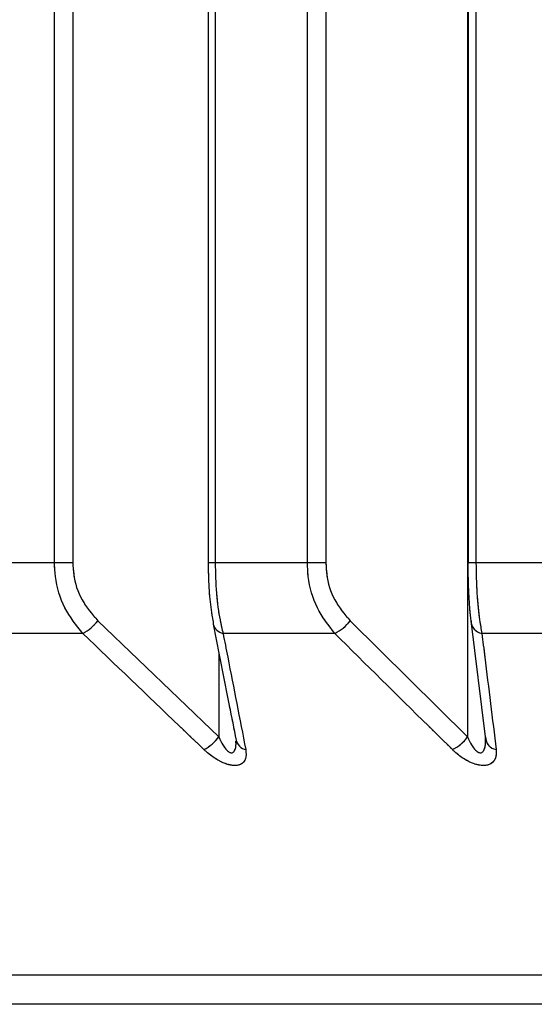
# Model space of a CAD drawing. Header units: inches. Extents: x 0.1 to 16.9, y 0.1 to 10.9.
# Tile 93 of 235: x 6.538561 to 6.539507, y 2.442658 to 2.444466. Entities that reach past the tile are written whole.
import ezdxf

# ---------------------------------------------------------------- set-up
doc = ezdxf.new("R2010")
doc.units = ezdxf.units.IN
doc.header["$MEASUREMENT"] = 0
doc.linetypes.add('PHANTOM', pattern=[0.49999999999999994, 0.25, -0.05, 0.05, -0.05, 0.05, -0.05])

msp = doc.modelspace()

# ---------------------------------------------------------------- linework, layer by layer
at = {"color": 7, "linetype": 'Continuous', "lineweight": 25}
for p, q in [((6.538624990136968, 2.443469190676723), (6.538624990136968, 2.447858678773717)), ((6.538658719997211, 2.447858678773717), (6.538658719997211, 2.443469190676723)), ((6.538907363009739, 2.447858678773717), (6.538907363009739, 2.443469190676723)), ((6.538920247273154, 2.447858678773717), (6.538920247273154, 2.443469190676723)), ((6.539089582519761, 2.443469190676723), (6.539089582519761, 2.447858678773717)), ((6.539123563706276, 2.447858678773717), (6.539123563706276, 2.443469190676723)), ((6.539384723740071, 2.447858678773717), (6.539384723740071, 2.443469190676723)), ((6.539399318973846, 2.447858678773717), (6.539399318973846, 2.443469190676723)), ((6.539383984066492, 2.447602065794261), (6.539383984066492, 2.443149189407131)), ((6.538624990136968, 2.443469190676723), (6.538464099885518, 2.443469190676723)), ((6.538658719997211, 2.443469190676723), (6.538624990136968, 2.443469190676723)), ((6.538920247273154, 2.443469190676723), (6.538907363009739, 2.443469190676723)), ((6.539089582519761, 2.443469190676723), (6.538920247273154, 2.443469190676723)), ((6.539123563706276, 2.443469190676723), (6.539089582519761, 2.443469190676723)), ((6.539399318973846, 2.443469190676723), (6.539384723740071, 2.443469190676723)), ((6.539576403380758, 2.443469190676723), (6.539399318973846, 2.443469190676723)), ((6.538704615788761, 2.443362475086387), (6.538926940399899, 2.443149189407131)), ((6.539168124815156, 2.443362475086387), (6.539383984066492, 2.443149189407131)), ((6.539417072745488, 2.443149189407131), (6.539390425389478, 2.443362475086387)), ((6.538677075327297, 2.443339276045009), (6.538482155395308, 2.443339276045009)), ((6.539139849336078, 2.443339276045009), (6.538934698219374, 2.443339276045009)), ((6.539624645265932, 2.443339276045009), (6.539410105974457, 2.443339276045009)), ((6.538926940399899, 2.443303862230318), (6.538926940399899, 2.443149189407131)), ((6.539416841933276, 2.443144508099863), (6.539417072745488, 2.443149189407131)), ((6.553004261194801, 2.44271199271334), (6.535993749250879, 2.44271199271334)), ((6.552874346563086, 2.442658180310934), (6.536123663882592, 2.442658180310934))]:
    msp.add_line(p, q, dxfattribs=at)
at = {"color": 7, "linetype": 'PHANTOM', "lineweight": 18}
for p, q in [((6.538624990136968, 2.443469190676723), (6.538624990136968, 2.447858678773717)), ((6.538624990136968, 2.443469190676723), (6.538624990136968, 2.447858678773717)), ((6.538624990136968, 2.443469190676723), (6.538624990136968, 2.447858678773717)), ((6.538658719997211, 2.447858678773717), (6.538658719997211, 2.443469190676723)), ((6.538658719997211, 2.447858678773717), (6.538658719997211, 2.443469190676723)), ((6.538658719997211, 2.447858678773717), (6.538658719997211, 2.443469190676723)), ((6.538907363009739, 2.447858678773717), (6.538907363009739, 2.443469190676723)), ((6.538907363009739, 2.447858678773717), (6.538907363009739, 2.443469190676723)), ((6.538907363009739, 2.447858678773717), (6.538907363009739, 2.443469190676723)), ((6.538920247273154, 2.447858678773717), (6.538920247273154, 2.443469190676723)), ((6.538920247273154, 2.447858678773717), (6.538920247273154, 2.443469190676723)), ((6.538920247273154, 2.447858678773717), (6.538920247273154, 2.443469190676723)), ((6.539089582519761, 2.443469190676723), (6.539089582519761, 2.447858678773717)), ((6.539089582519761, 2.443469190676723), (6.539089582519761, 2.447858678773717)), ((6.539089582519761, 2.443469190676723), (6.539089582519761, 2.447858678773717)), ((6.539123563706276, 2.447858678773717), (6.539123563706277, 2.443469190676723)), ((6.539123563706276, 2.447858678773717), (6.539123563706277, 2.443469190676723)), ((6.539123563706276, 2.447858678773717), (6.539123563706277, 2.443469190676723)), ((6.539384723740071, 2.447858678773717), (6.539384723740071, 2.443469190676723)), ((6.539384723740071, 2.447858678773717), (6.539384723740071, 2.443469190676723)), ((6.539384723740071, 2.447858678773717), (6.539384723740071, 2.443469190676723)), ((6.539399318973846, 2.447858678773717), (6.539399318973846, 2.443469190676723)), ((6.539399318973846, 2.447858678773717), (6.539399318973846, 2.443469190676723)), ((6.539399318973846, 2.447858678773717), (6.539399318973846, 2.443469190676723)), ((6.539383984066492, 2.447602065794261), (6.539383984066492, 2.443149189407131)), ((6.539383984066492, 2.447602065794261), (6.539383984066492, 2.443149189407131)), ((6.539383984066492, 2.447602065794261), (6.539383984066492, 2.443149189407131)), ((6.538624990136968, 2.443469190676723), (6.538464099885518, 2.443469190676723)), ((6.538624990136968, 2.443469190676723), (6.538464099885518, 2.443469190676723)), ((6.538624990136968, 2.443469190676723), (6.538464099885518, 2.443469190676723)), ((6.538658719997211, 2.443469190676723), (6.538624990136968, 2.443469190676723)), ((6.538658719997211, 2.443469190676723), (6.538624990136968, 2.443469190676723)), ((6.538658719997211, 2.443469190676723), (6.538624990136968, 2.443469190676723)), ((6.538920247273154, 2.443469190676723), (6.538907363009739, 2.443469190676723)), ((6.538920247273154, 2.443469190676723), (6.538907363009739, 2.443469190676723)), ((6.538920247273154, 2.443469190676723), (6.538907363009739, 2.443469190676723)), ((6.539089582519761, 2.443469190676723), (6.538920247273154, 2.443469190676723)), ((6.539089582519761, 2.443469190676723), (6.538920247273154, 2.443469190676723)), ((6.539089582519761, 2.443469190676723), (6.538920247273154, 2.443469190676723)), ((6.539123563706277, 2.443469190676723), (6.539089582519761, 2.443469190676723)), ((6.539123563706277, 2.443469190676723), (6.539089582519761, 2.443469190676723)), ((6.539123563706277, 2.443469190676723), (6.539089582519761, 2.443469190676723)), ((6.539399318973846, 2.443469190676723), (6.539384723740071, 2.443469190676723)), ((6.539399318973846, 2.443469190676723), (6.539384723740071, 2.443469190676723)), ((6.539399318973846, 2.443469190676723), (6.539384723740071, 2.443469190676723)), ((6.539576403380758, 2.443469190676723), (6.539399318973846, 2.443469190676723)), ((6.539576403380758, 2.443469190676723), (6.539399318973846, 2.443469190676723)), ((6.539576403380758, 2.443469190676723), (6.539399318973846, 2.443469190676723)), ((6.538704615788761, 2.443362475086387), (6.538926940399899, 2.443149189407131)), ((6.538704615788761, 2.443362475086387), (6.538926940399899, 2.443149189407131)), ((6.538704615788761, 2.443362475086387), (6.538926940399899, 2.443149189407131)), ((6.539168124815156, 2.443362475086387), (6.539383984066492, 2.443149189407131)), ((6.539168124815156, 2.443362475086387), (6.539383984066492, 2.443149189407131)), ((6.539168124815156, 2.443362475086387), (6.539383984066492, 2.443149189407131)), ((6.539417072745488, 2.443149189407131), (6.539390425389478, 2.443362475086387)), ((6.539417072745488, 2.443149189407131), (6.539390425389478, 2.443362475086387)), ((6.539417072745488, 2.443149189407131), (6.539390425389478, 2.443362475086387)), ((6.538677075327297, 2.443339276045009), (6.538482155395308, 2.443339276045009)), ((6.538677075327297, 2.443339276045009), (6.538482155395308, 2.443339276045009)), ((6.538677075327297, 2.443339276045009), (6.538482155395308, 2.443339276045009)), ((6.539139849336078, 2.443339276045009), (6.538934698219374, 2.443339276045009)), ((6.539139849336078, 2.443339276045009), (6.538934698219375, 2.443339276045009)), ((6.539139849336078, 2.443339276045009), (6.538934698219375, 2.443339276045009)), ((6.539624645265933, 2.443339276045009), (6.539410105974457, 2.443339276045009)), ((6.539624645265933, 2.443339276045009), (6.539410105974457, 2.443339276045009)), ((6.539624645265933, 2.443339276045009), (6.539410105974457, 2.443339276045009)), ((6.538926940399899, 2.443303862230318), (6.538926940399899, 2.443149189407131)), ((6.538926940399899, 2.443303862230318), (6.538926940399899, 2.443149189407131)), ((6.538926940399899, 2.443303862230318), (6.538926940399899, 2.443149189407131)), ((6.539416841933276, 2.443144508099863), (6.539417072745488, 2.443149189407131)), ((6.539416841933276, 2.443144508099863), (6.539417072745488, 2.443149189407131)), ((6.539416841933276, 2.443144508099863), (6.539417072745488, 2.443149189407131)), ((6.553004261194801, 2.44271199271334), (6.53599374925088, 2.44271199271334)), ((6.553004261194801, 2.44271199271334), (6.53599374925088, 2.44271199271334)), ((6.553004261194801, 2.44271199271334), (6.53599374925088, 2.44271199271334)), ((6.552874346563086, 2.442658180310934), (6.536123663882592, 2.442658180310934)), ((6.552874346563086, 2.442658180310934), (6.536123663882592, 2.442658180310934)), ((6.552874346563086, 2.442658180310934), (6.536123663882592, 2.442658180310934))]:
    msp.add_line(p, q, dxfattribs=at)
at = {"color": 7, "linetype": 'Continuous', "lineweight": 25, "flags": 128}
msp.add_lwpolyline([(6.538916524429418, 2.443362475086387), (6.538916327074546, 2.443358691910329), (6.538916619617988, 2.443356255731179)], dxfattribs=at)
at = {"color": 7, "linetype": 'PHANTOM', "lineweight": 18, "flags": 128}
msp.add_lwpolyline([(6.538916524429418, 2.443362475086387), (6.538916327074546, 2.443358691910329), (6.538916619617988, 2.443356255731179)], dxfattribs=at)
msp.add_lwpolyline([(6.538916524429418, 2.443362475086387), (6.538916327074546, 2.443358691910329), (6.538916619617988, 2.443356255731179)], dxfattribs=at)
msp.add_lwpolyline([(6.538916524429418, 2.443362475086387), (6.538916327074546, 2.443358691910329), (6.538916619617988, 2.443356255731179)], dxfattribs=at)
at = {"color": 7, "linetype": 'Continuous', "lineweight": 25}
for centre, radius, start, end in [((6.538637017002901, 2.44341477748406), 8.547009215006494e-05, 297.948799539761, 322.270234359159), ((6.539105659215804, 2.44340977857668), 7.835541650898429e-05, 295.8710116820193, 322.8643488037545), ((6.539413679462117, 2.443362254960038), 2.325511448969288e-05, 179.4576462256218, 261.1606448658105), ((6.538939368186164, 2.443362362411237), 2.355395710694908e-05, 195.0263620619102, 258.5643777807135), ((6.538859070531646, 2.443201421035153), 8.564147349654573e-05, 298.2642887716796, 322.4186615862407), ((6.539321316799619, 2.443196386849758), 7.845243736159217e-05, 296.1927571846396, 323.0150074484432), ((6.539440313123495, 2.443148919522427), 2.324194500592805e-05, 179.3346683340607, 260.589451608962), ((6.538981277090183, 2.443148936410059), 2.345310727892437e-05, 194.1321656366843, 258.0641330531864)]:
    msp.add_arc(centre, radius, start, end, dxfattribs=at)
at = {"color": 7, "linetype": 'PHANTOM', "lineweight": 18}
for centre, radius, start, end in [((6.538637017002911, 2.443414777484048), 8.547009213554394e-05, 297.9487995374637, 322.2702343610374), ((6.538637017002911, 2.443414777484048), 8.547009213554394e-05, 297.9487995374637, 322.2702343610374), ((6.538637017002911, 2.443414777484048), 8.547009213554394e-05, 297.9487995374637, 322.2702343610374), ((6.539105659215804, 2.44340977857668), 7.835541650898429e-05, 295.8710116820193, 322.8643488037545), ((6.539105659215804, 2.44340977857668), 7.835541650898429e-05, 295.8710116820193, 322.8643488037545), ((6.539105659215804, 2.44340977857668), 7.835541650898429e-05, 295.8710116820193, 322.8643488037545), ((6.539413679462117, 2.443362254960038), 2.325511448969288e-05, 179.4576462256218, 261.1606448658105), ((6.539413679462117, 2.443362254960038), 2.325511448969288e-05, 179.4576462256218, 261.1606448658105), ((6.539413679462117, 2.443362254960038), 2.325511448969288e-05, 179.4576462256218, 261.1606448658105), ((6.538939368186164, 2.443362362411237), 2.355395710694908e-05, 195.0263620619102, 258.5643777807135), ((6.538939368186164, 2.443362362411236), 2.355395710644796e-05, 195.0263620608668, 258.564377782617), ((6.538939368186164, 2.443362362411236), 2.355395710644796e-05, 195.0263620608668, 258.564377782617), ((6.538859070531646, 2.443201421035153), 8.564147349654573e-05, 298.2642887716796, 322.4186615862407), ((6.538859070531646, 2.443201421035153), 8.564147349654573e-05, 298.2642887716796, 322.4186615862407), ((6.538859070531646, 2.443201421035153), 8.564147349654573e-05, 298.2642887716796, 322.4186615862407), ((6.539321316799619, 2.443196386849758), 7.845243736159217e-05, 296.1927571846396, 323.0150074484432), ((6.539321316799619, 2.443196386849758), 7.845243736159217e-05, 296.1927571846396, 323.0150074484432), ((6.539321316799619, 2.443196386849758), 7.845243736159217e-05, 296.1927571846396, 323.0150074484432), ((6.539440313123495, 2.443148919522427), 2.324194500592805e-05, 179.3346683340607, 260.589451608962), ((6.539440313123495, 2.443148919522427), 2.324194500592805e-05, 179.3346683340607, 260.589451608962), ((6.539440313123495, 2.443148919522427), 2.324194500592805e-05, 179.3346683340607, 260.589451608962), ((6.538981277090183, 2.443148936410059), 2.345310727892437e-05, 194.1321656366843, 258.0641330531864), ((6.538981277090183, 2.443148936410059), 2.345310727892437e-05, 194.1321656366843, 258.0641330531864), ((6.538981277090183, 2.443148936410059), 2.345310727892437e-05, 194.1321656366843, 258.0641330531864)]:
    msp.add_arc(centre, radius, start, end, dxfattribs=at)
at = {"color": 7, "linetype": 'Continuous', "lineweight": 25}
for points, knots in [([(6.538677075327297, 2.443339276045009), (6.53866507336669, 2.443354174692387), (6.538640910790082, 2.443384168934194), (6.538626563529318, 2.443431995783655), (6.538625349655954, 2.443460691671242), (6.538624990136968, 2.443469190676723)], [0, 0, 0, 0, 0.4099050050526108, 0.8252285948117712, 0.9999999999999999, 0.9999999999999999, 0.9999999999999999, 0.9999999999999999]), ([(6.538658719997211, 2.443469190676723), (6.538659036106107, 2.443462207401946), (6.538660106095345, 2.443438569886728), (6.538672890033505, 2.443399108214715), (6.538694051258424, 2.443374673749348), (6.538704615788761, 2.443362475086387)], [0, 0, 0, 0, 0.1735354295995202, 0.5873958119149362, 1, 1, 1, 1]), ([(6.538916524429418, 2.443362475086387), (6.538915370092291, 2.443369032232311), (6.538912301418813, 2.443386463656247), (6.538908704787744, 2.443422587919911), (6.53890814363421, 2.443453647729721), (6.538907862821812, 2.443469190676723)], [0, 0, 0, 0, 0.2315050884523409, 0.6154298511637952, 0.9999999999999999, 0.9999999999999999, 0.9999999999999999, 0.9999999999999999]), ([(6.538920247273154, 2.443469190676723), (6.538920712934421, 2.4434502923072), (6.538921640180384, 2.44341266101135), (6.538927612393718, 2.4433686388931), (6.538932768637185, 2.443347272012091), (6.538934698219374, 2.443339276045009)], [0, 0, 0, 0, 0.3869935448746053, 0.7705992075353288, 1, 1, 1, 1]), ([(6.539139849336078, 2.443339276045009), (6.539128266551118, 2.443354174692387), (6.539104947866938, 2.443384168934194), (6.539091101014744, 2.443431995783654), (6.539089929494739, 2.443460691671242), (6.539089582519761, 2.443469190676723)], [0, 0, 0, 0, 0.4099050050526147, 0.8252285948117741, 1, 1, 1, 1]), ([(6.539123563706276, 2.443469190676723), (6.539123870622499, 2.443462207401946), (6.539124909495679, 2.443438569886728), (6.53913732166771, 2.443399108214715), (6.539157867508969, 2.443374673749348), (6.539168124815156, 2.443362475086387)], [0, 0, 0, 0, 0.1735354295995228, 0.5873958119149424, 1, 1, 1, 1]), ([(6.539390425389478, 2.443362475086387), (6.539389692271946, 2.443369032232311), (6.539387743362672, 2.443386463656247), (6.539385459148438, 2.443422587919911), (6.539385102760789, 2.443453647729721), (6.539384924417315, 2.443469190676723)], [0, 0, 0, 0, 0.2315050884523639, 0.6154298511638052, 1, 1, 1, 1]), ([(6.539399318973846, 2.443469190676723), (6.539399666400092, 2.443450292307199), (6.539400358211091, 2.44341266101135), (6.539404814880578, 2.4433686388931), (6.539408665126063, 2.443347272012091), (6.539410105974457, 2.443339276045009)], [0, 0, 0, 0, 0.3869935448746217, 0.770599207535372, 1, 1, 1, 1]), ([(6.538916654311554, 2.44335626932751), (6.538926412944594, 2.44330627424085), (6.538940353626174, 2.443234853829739), (6.538954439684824, 2.443164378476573), (6.538958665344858, 2.443143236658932)], [0, 0, 0, 0, 0.7000111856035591, 1, 1, 1, 1]), ([(6.538899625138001, 2.443125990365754), (6.538884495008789, 2.443140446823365), (6.538810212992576, 2.443211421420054), (6.538736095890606, 2.443282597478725), (6.538677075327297, 2.443339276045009)], [0, 0, 0, 0, 0.2036849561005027, 1, 1, 1, 1]), ([(6.538934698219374, 2.443339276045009), (6.538937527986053, 2.443324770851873), (6.538951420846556, 2.443253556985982), (6.538965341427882, 2.443182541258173), (6.538976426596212, 2.443125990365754)], [0, 0, 0, 0, 0.2036849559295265, 1, 1, 1, 1]), ([(6.539355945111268, 2.443125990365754), (6.53934125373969, 2.443140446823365), (6.539269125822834, 2.443211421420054), (6.539197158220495, 2.443282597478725), (6.539139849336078, 2.443339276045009)], [0, 0, 0, 0, 0.2036849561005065, 1, 1, 1, 1]), ([(6.539410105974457, 2.443339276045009), (6.53941189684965, 2.443324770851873), (6.53942068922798, 2.443253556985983), (6.53942949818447, 2.443182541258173), (6.539436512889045, 2.443125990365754)], [0, 0, 0, 0, 0.2036849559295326, 1, 1, 1, 1]), ([(6.538926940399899, 2.443149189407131), (6.538927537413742, 2.443147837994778), (6.538930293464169, 2.44314159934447), (6.538935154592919, 2.443132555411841), (6.538941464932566, 2.443124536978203), (6.538945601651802, 2.443121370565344), (6.53894812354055, 2.443120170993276), (6.538950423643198, 2.443119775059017), (6.538952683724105, 2.443120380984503), (6.538954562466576, 2.443121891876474), (6.538956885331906, 2.443125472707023), (6.538958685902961, 2.443132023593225), (6.538958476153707, 2.443138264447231), (6.538958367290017, 2.443141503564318)], [0, 0, 0, 0, 0.06345807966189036, 0.2929474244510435, 0.4344339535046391, 0.4896393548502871, 0.5219119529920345, 0.5658041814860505, 0.6077111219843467, 0.6534419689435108, 0.7050675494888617, 0.8469246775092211, 1, 1, 1, 1]), ([(6.539383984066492, 2.443149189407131), (6.539384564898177, 2.443147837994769), (6.539387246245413, 2.443141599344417), (6.539392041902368, 2.443132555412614), (6.53939839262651, 2.443124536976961), (6.539402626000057, 2.443121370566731), (6.539405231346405, 2.443120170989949), (6.539407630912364, 2.443119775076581), (6.539410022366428, 2.443120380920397), (6.539412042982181, 2.443121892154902), (6.539414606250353, 2.443125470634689), (6.53941692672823, 2.443132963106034), (6.539416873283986, 2.443140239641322), (6.539416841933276, 2.443144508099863)], [0, 0, 0, 0, 0.06053890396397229, 0.2794713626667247, 0.4144492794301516, 0.4671151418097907, 0.4979031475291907, 0.5397762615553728, 0.5797554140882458, 0.6233825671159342, 0.6726332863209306, 0.8079647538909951, 1, 1, 1, 1]), ([(6.538958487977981, 2.44314301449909), (6.538958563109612, 2.443142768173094), (6.538958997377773, 2.443141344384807), (6.538958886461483, 2.44314142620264), (6.53895879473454, 2.443141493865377)], [0, 0, 0, 0, 0.1730074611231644, 0.9999999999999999, 0.9999999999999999, 0.9999999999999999, 0.9999999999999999]), ([(6.538976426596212, 2.443125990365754), (6.53897695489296, 2.443119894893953), (6.538977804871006, 2.443110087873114), (6.538971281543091, 2.443100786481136), (6.538962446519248, 2.443096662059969), (6.538951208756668, 2.44309653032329), (6.538937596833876, 2.443100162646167), (6.538921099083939, 2.443108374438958), (6.538908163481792, 2.443118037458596), (6.5389010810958, 2.443124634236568), (6.538899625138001, 2.443125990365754)], [0, 0, 0, 0, 0.2086143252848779, 0.3356401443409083, 0.4424206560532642, 0.5496604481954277, 0.6478447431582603, 0.7774633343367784, 0.9542521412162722, 1, 1, 1, 1]), ([(6.539436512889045, 2.443125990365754), (6.539436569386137, 2.443119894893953), (6.539436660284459, 2.443110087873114), (6.539429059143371, 2.443100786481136), (6.539419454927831, 2.443096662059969), (6.539407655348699, 2.443096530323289), (6.539393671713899, 2.443100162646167), (6.539377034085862, 2.443108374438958), (6.539364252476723, 2.443118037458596), (6.539357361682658, 2.443124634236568), (6.539355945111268, 2.443125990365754)], [0, 0, 0, 0, 0.2086143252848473, 0.335640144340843, 0.4424206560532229, 0.5496604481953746, 0.6478447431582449, 0.7774633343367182, 0.9542521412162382, 1, 1, 1, 1])]:
    msp.add_open_spline(points, degree=3, knots=knots, dxfattribs=at)
at = {"color": 7, "linetype": 'PHANTOM', "lineweight": 18}
for points, knots in [([(6.538677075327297, 2.443339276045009), (6.53866507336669, 2.443354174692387), (6.538640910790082, 2.443384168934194), (6.538626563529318, 2.443431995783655), (6.538625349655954, 2.443460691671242), (6.538624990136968, 2.443469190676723)], [0, 0, 0, 0, 0.4099050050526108, 0.8252285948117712, 0.9999999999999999, 0.9999999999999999, 0.9999999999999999, 0.9999999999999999]), ([(6.538677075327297, 2.443339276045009), (6.53866507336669, 2.443354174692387), (6.538640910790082, 2.443384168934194), (6.538626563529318, 2.443431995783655), (6.538625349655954, 2.443460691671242), (6.538624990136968, 2.443469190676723)], [0, 0, 0, 0, 0.4099050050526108, 0.8252285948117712, 0.9999999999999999, 0.9999999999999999, 0.9999999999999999, 0.9999999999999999]), ([(6.538677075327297, 2.443339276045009), (6.53866507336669, 2.443354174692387), (6.538640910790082, 2.443384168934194), (6.538626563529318, 2.443431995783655), (6.538625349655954, 2.443460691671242), (6.538624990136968, 2.443469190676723)], [0, 0, 0, 0, 0.4099050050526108, 0.8252285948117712, 0.9999999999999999, 0.9999999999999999, 0.9999999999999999, 0.9999999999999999]), ([(6.538658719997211, 2.443469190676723), (6.538659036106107, 2.443462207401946), (6.538660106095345, 2.443438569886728), (6.538672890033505, 2.443399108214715), (6.538694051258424, 2.443374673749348), (6.538704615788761, 2.443362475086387)], [0, 0, 0, 0, 0.1735354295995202, 0.5873958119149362, 1, 1, 1, 1]), ([(6.538658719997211, 2.443469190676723), (6.538659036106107, 2.443462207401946), (6.538660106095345, 2.443438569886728), (6.538672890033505, 2.443399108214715), (6.538694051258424, 2.443374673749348), (6.538704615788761, 2.443362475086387)], [0, 0, 0, 0, 0.1735354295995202, 0.5873958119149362, 1, 1, 1, 1]), ([(6.538658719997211, 2.443469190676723), (6.538659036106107, 2.443462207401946), (6.538660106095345, 2.443438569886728), (6.538672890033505, 2.443399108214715), (6.538694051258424, 2.443374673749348), (6.538704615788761, 2.443362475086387)], [0, 0, 0, 0, 0.1735354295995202, 0.5873958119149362, 1, 1, 1, 1]), ([(6.538916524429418, 2.443362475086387), (6.538915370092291, 2.443369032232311), (6.538912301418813, 2.443386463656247), (6.538908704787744, 2.443422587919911), (6.53890814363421, 2.443453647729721), (6.538907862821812, 2.443469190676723)], [0, 0, 0, 0, 0.2315050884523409, 0.6154298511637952, 0.9999999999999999, 0.9999999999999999, 0.9999999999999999, 0.9999999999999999]), ([(6.538916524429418, 2.443362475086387), (6.538915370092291, 2.443369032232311), (6.538912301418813, 2.443386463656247), (6.538908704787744, 2.443422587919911), (6.53890814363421, 2.443453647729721), (6.538907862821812, 2.443469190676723)], [0, 0, 0, 0, 0.2315050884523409, 0.6154298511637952, 0.9999999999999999, 0.9999999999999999, 0.9999999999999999, 0.9999999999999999]), ([(6.538916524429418, 2.443362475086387), (6.538915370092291, 2.443369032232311), (6.538912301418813, 2.443386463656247), (6.538908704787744, 2.443422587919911), (6.53890814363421, 2.443453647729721), (6.538907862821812, 2.443469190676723)], [0, 0, 0, 0, 0.2315050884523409, 0.6154298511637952, 0.9999999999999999, 0.9999999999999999, 0.9999999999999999, 0.9999999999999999]), ([(6.538920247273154, 2.443469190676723), (6.538920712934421, 2.4434502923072), (6.538921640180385, 2.44341266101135), (6.538927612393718, 2.4433686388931), (6.538932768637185, 2.443347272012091), (6.538934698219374, 2.443339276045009)], [0, 0, 0, 0, 0.3869935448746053, 0.7705992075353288, 1, 1, 1, 1]), ([(6.538920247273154, 2.443469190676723), (6.538920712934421, 2.4434502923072), (6.538921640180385, 2.44341266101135), (6.538927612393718, 2.4433686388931), (6.538932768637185, 2.443347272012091), (6.538934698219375, 2.443339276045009)], [0, 0, 0, 0, 0.3869935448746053, 0.7705992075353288, 1, 1, 1, 1]), ([(6.538920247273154, 2.443469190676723), (6.538920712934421, 2.4434502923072), (6.538921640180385, 2.44341266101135), (6.538927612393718, 2.4433686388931), (6.538932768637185, 2.443347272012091), (6.538934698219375, 2.443339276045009)], [0, 0, 0, 0, 0.3869935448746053, 0.7705992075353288, 1, 1, 1, 1]), ([(6.539139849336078, 2.443339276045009), (6.539128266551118, 2.443354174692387), (6.539104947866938, 2.443384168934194), (6.539091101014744, 2.443431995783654), (6.539089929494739, 2.443460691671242), (6.539089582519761, 2.443469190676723)], [0, 0, 0, 0, 0.4099050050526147, 0.8252285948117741, 1, 1, 1, 1]), ([(6.539139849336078, 2.443339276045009), (6.539128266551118, 2.443354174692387), (6.539104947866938, 2.443384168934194), (6.539091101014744, 2.443431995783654), (6.539089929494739, 2.443460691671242), (6.539089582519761, 2.443469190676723)], [0, 0, 0, 0, 0.4099050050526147, 0.8252285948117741, 1, 1, 1, 1]), ([(6.539139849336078, 2.443339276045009), (6.539128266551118, 2.443354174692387), (6.539104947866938, 2.443384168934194), (6.539091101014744, 2.443431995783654), (6.539089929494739, 2.443460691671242), (6.539089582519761, 2.443469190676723)], [0, 0, 0, 0, 0.4099050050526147, 0.8252285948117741, 1, 1, 1, 1]), ([(6.539123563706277, 2.443469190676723), (6.539123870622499, 2.443462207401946), (6.539124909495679, 2.443438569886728), (6.53913732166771, 2.443399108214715), (6.539157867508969, 2.443374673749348), (6.539168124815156, 2.443362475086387)], [0, 0, 0, 0, 0.1735354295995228, 0.5873958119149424, 1, 1, 1, 1]), ([(6.539123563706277, 2.443469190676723), (6.539123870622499, 2.443462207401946), (6.539124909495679, 2.443438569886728), (6.53913732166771, 2.443399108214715), (6.539157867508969, 2.443374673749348), (6.539168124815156, 2.443362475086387)], [0, 0, 0, 0, 0.1735354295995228, 0.5873958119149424, 1, 1, 1, 1]), ([(6.539123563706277, 2.443469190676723), (6.539123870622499, 2.443462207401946), (6.539124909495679, 2.443438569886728), (6.53913732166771, 2.443399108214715), (6.539157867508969, 2.443374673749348), (6.539168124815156, 2.443362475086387)], [0, 0, 0, 0, 0.1735354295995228, 0.5873958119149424, 1, 1, 1, 1]), ([(6.539390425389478, 2.443362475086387), (6.539389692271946, 2.443369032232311), (6.539387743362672, 2.443386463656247), (6.539385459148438, 2.443422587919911), (6.539385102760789, 2.443453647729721), (6.539384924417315, 2.443469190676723)], [0, 0, 0, 0, 0.2315050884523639, 0.6154298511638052, 1, 1, 1, 1]), ([(6.539390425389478, 2.443362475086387), (6.539389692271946, 2.443369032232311), (6.539387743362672, 2.443386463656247), (6.539385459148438, 2.443422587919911), (6.539385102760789, 2.443453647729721), (6.539384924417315, 2.443469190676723)], [0, 0, 0, 0, 0.2315050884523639, 0.6154298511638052, 1, 1, 1, 1]), ([(6.539390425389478, 2.443362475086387), (6.539389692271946, 2.443369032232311), (6.539387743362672, 2.443386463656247), (6.539385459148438, 2.443422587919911), (6.539385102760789, 2.443453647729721), (6.539384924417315, 2.443469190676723)], [0, 0, 0, 0, 0.2315050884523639, 0.6154298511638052, 1, 1, 1, 1]), ([(6.539399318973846, 2.443469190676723), (6.539399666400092, 2.443450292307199), (6.539400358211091, 2.44341266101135), (6.539404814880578, 2.4433686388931), (6.539408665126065, 2.443347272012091), (6.539410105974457, 2.443339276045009)], [0, 0, 0, 0, 0.3869935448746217, 0.770599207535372, 1, 1, 1, 1]), ([(6.539399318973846, 2.443469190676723), (6.539399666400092, 2.443450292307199), (6.539400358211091, 2.44341266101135), (6.539404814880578, 2.4433686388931), (6.539408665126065, 2.443347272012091), (6.539410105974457, 2.443339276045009)], [0, 0, 0, 0, 0.3869935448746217, 0.770599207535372, 1, 1, 1, 1]), ([(6.539399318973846, 2.443469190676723), (6.539399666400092, 2.443450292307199), (6.539400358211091, 2.44341266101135), (6.539404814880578, 2.4433686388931), (6.539408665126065, 2.443347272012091), (6.539410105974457, 2.443339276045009)], [0, 0, 0, 0, 0.3869935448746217, 0.770599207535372, 1, 1, 1, 1]), ([(6.538916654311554, 2.44335626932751), (6.538926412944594, 2.44330627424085), (6.538940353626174, 2.443234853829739), (6.538954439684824, 2.443164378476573), (6.538958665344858, 2.443143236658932)], [0, 0, 0, 0, 0.700011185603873, 1, 1, 1, 1]), ([(6.538916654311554, 2.44335626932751), (6.538926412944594, 2.44330627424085), (6.538940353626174, 2.443234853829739), (6.538954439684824, 2.443164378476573), (6.538958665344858, 2.443143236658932)], [0, 0, 0, 0, 0.700011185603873, 1, 1, 1, 1]), ([(6.538916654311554, 2.44335626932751), (6.538926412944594, 2.44330627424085), (6.538940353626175, 2.443234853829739), (6.538954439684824, 2.443164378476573), (6.538958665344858, 2.443143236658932)], [0, 0, 0, 0, 0.700011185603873, 1, 1, 1, 1]), ([(6.538899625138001, 2.443125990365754), (6.538884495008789, 2.443140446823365), (6.538810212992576, 2.443211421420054), (6.538736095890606, 2.443282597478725), (6.538677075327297, 2.443339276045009)], [0, 0, 0, 0, 0.2036849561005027, 1, 1, 1, 1]), ([(6.538899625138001, 2.443125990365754), (6.538884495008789, 2.443140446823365), (6.538810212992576, 2.443211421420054), (6.538736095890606, 2.443282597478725), (6.538677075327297, 2.443339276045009)], [0, 0, 0, 0, 0.2036849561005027, 1, 1, 1, 1]), ([(6.538899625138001, 2.443125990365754), (6.538884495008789, 2.443140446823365), (6.538810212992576, 2.443211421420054), (6.538736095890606, 2.443282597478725), (6.538677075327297, 2.443339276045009)], [0, 0, 0, 0, 0.2036849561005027, 1, 1, 1, 1]), ([(6.538934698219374, 2.443339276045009), (6.538937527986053, 2.443324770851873), (6.538951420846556, 2.443253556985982), (6.538965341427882, 2.443182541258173), (6.538976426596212, 2.443125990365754)], [0, 0, 0, 0, 0.2036849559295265, 1, 1, 1, 1]), ([(6.538934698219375, 2.443339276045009), (6.538937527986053, 2.443324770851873), (6.538951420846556, 2.443253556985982), (6.538965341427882, 2.443182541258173), (6.538976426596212, 2.443125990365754)], [0, 0, 0, 0, 0.2036849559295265, 1, 1, 1, 1]), ([(6.538934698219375, 2.443339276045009), (6.538937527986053, 2.443324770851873), (6.538951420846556, 2.443253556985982), (6.538965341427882, 2.443182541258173), (6.538976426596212, 2.443125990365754)], [0, 0, 0, 0, 0.2036849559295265, 1, 1, 1, 1]), ([(6.539355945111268, 2.443125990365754), (6.53934125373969, 2.443140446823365), (6.539269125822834, 2.443211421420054), (6.539197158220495, 2.443282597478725), (6.539139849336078, 2.443339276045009)], [0, 0, 0, 0, 0.2036849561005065, 1, 1, 1, 1]), ([(6.539355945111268, 2.443125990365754), (6.53934125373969, 2.443140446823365), (6.539269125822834, 2.443211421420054), (6.539197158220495, 2.443282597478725), (6.539139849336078, 2.443339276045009)], [0, 0, 0, 0, 0.2036849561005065, 1, 1, 1, 1]), ([(6.539355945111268, 2.443125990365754), (6.53934125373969, 2.443140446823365), (6.539269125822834, 2.443211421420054), (6.539197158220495, 2.443282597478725), (6.539139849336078, 2.443339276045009)], [0, 0, 0, 0, 0.2036849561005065, 1, 1, 1, 1]), ([(6.539410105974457, 2.443339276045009), (6.53941189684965, 2.443324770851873), (6.53942068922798, 2.443253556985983), (6.53942949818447, 2.443182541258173), (6.539436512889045, 2.443125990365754)], [0, 0, 0, 0, 0.2036849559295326, 1, 1, 1, 1]), ([(6.539410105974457, 2.443339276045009), (6.53941189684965, 2.443324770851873), (6.53942068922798, 2.443253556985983), (6.53942949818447, 2.443182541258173), (6.539436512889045, 2.443125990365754)], [0, 0, 0, 0, 0.2036849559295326, 1, 1, 1, 1]), ([(6.539410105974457, 2.443339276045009), (6.53941189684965, 2.443324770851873), (6.53942068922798, 2.443253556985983), (6.53942949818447, 2.443182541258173), (6.539436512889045, 2.443125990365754)], [0, 0, 0, 0, 0.2036849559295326, 1, 1, 1, 1]), ([(6.538926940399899, 2.443149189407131), (6.538927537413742, 2.443147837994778), (6.538930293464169, 2.44314159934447), (6.538935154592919, 2.443132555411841), (6.538941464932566, 2.443124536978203), (6.538945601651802, 2.443121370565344), (6.53894812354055, 2.443120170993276), (6.538950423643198, 2.443119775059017), (6.538952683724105, 2.443120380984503), (6.538954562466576, 2.443121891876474), (6.538956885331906, 2.443125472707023), (6.538958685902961, 2.443132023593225), (6.538958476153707, 2.443138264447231), (6.538958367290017, 2.443141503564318)], [0, 0, 0, 0, 0.0634580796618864, 0.2929474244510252, 0.4344339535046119, 0.4896393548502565, 0.5219119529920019, 0.5658041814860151, 0.6077111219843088, 0.65344196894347, 0.7050675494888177, 0.8469246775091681, 1, 1, 1, 1]), ([(6.538926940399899, 2.443149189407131), (6.538927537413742, 2.443147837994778), (6.538930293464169, 2.44314159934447), (6.538935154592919, 2.443132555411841), (6.538941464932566, 2.443124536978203), (6.538945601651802, 2.443121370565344), (6.53894812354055, 2.443120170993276), (6.538950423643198, 2.443119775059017), (6.538952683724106, 2.443120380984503), (6.538954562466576, 2.443121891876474), (6.538956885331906, 2.443125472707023), (6.538958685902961, 2.443132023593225), (6.538958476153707, 2.443138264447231), (6.538958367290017, 2.443141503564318)], [0, 0, 0, 0, 0.0634580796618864, 0.2929474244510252, 0.4344339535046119, 0.4896393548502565, 0.5219119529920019, 0.5658041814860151, 0.6077111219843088, 0.65344196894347, 0.7050675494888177, 0.8469246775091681, 1, 1, 1, 1]), ([(6.538926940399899, 2.443149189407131), (6.538927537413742, 2.443147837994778), (6.538930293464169, 2.44314159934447), (6.538935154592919, 2.443132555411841), (6.538941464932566, 2.443124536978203), (6.538945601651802, 2.443121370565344), (6.53894812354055, 2.443120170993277), (6.538950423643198, 2.443119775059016), (6.538952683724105, 2.443120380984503), (6.538954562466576, 2.443121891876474), (6.538956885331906, 2.443125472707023), (6.538958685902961, 2.443132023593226), (6.538958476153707, 2.443138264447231), (6.538958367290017, 2.443141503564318)], [0, 0, 0, 0, 0.06345807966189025, 0.292947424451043, 0.4344339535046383, 0.4896393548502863, 0.5219119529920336, 0.5658041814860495, 0.6077111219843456, 0.6534419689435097, 0.7050675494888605, 0.8469246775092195, 1, 1, 1, 1]), ([(6.539383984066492, 2.443149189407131), (6.539384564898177, 2.443147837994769), (6.539387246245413, 2.443141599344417), (6.539392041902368, 2.443132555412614), (6.53939839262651, 2.443124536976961), (6.539402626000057, 2.443121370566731), (6.539405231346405, 2.443120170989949), (6.539407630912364, 2.443119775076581), (6.539410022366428, 2.443120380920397), (6.539412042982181, 2.443121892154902), (6.539414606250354, 2.443125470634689), (6.53941692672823, 2.443132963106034), (6.539416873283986, 2.443140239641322), (6.539416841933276, 2.443144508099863)], [0, 0, 0, 0, 0.06053890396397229, 0.2794713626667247, 0.4144492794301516, 0.4671151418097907, 0.4979031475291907, 0.5397762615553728, 0.5797554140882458, 0.6233825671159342, 0.6726332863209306, 0.8079647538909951, 1, 1, 1, 1]), ([(6.539383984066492, 2.443149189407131), (6.539384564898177, 2.443147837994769), (6.539387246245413, 2.443141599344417), (6.539392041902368, 2.443132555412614), (6.53939839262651, 2.443124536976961), (6.539402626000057, 2.443121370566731), (6.539405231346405, 2.443120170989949), (6.539407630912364, 2.443119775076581), (6.539410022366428, 2.443120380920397), (6.539412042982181, 2.443121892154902), (6.539414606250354, 2.443125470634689), (6.53941692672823, 2.443132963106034), (6.539416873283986, 2.443140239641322), (6.539416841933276, 2.443144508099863)], [0, 0, 0, 0, 0.06053890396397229, 0.2794713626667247, 0.4144492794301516, 0.4671151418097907, 0.4979031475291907, 0.5397762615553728, 0.5797554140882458, 0.6233825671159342, 0.6726332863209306, 0.8079647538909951, 1, 1, 1, 1]), ([(6.539383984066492, 2.443149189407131), (6.539384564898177, 2.443147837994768), (6.539387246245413, 2.443141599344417), (6.539392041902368, 2.443132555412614), (6.53939839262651, 2.443124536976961), (6.539402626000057, 2.443121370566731), (6.539405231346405, 2.443120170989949), (6.539407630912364, 2.443119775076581), (6.539410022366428, 2.443120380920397), (6.539412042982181, 2.443121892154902), (6.539414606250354, 2.443125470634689), (6.53941692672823, 2.443132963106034), (6.539416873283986, 2.443140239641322), (6.539416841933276, 2.443144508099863)], [0, 0, 0, 0, 0.06053890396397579, 0.2794713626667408, 0.4144492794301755, 0.4671151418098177, 0.4979031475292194, 0.5397762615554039, 0.5797554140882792, 0.6233825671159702, 0.6726332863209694, 0.8079647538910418, 1, 1, 1, 1]), ([(6.538958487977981, 2.44314301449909), (6.538958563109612, 2.443142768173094), (6.538958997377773, 2.443141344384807), (6.538958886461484, 2.443141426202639), (6.53895879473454, 2.443141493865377)], [0, 0, 0, 0, 0.1730074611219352, 1, 1, 1, 1]), ([(6.538958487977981, 2.44314301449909), (6.538958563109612, 2.443142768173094), (6.538958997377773, 2.443141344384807), (6.538958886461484, 2.443141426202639), (6.53895879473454, 2.443141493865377)], [0, 0, 0, 0, 0.1730074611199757, 1, 1, 1, 1]), ([(6.538958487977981, 2.44314301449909), (6.538958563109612, 2.443142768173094), (6.538958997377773, 2.443141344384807), (6.538958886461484, 2.443141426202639), (6.53895879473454, 2.443141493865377)], [0, 0, 0, 0, 0.1730074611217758, 1, 1, 1, 1]), ([(6.538976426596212, 2.443125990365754), (6.53897695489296, 2.443119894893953), (6.538977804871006, 2.443110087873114), (6.538971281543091, 2.443100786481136), (6.538962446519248, 2.443096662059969), (6.538951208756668, 2.44309653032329), (6.538937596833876, 2.443100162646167), (6.538921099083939, 2.443108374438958), (6.538908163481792, 2.443118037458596), (6.5389010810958, 2.443124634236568), (6.538899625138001, 2.443125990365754)], [0, 0, 0, 0, 0.2086143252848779, 0.3356401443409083, 0.4424206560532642, 0.5496604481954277, 0.6478447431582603, 0.7774633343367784, 0.9542521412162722, 1, 1, 1, 1]), ([(6.538976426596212, 2.443125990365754), (6.53897695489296, 2.443119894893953), (6.538977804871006, 2.443110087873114), (6.538971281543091, 2.443100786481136), (6.538962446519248, 2.443096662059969), (6.538951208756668, 2.44309653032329), (6.538937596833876, 2.443100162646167), (6.538921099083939, 2.443108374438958), (6.538908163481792, 2.443118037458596), (6.5389010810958, 2.443124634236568), (6.538899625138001, 2.443125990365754)], [0, 0, 0, 0, 0.2086143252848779, 0.3356401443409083, 0.4424206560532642, 0.5496604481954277, 0.6478447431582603, 0.7774633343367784, 0.9542521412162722, 1, 1, 1, 1]), ([(6.538976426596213, 2.443125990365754), (6.53897695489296, 2.443119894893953), (6.538977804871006, 2.443110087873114), (6.538971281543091, 2.443100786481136), (6.538962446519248, 2.443096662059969), (6.538951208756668, 2.44309653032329), (6.538937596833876, 2.443100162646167), (6.538921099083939, 2.443108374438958), (6.538908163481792, 2.443118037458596), (6.5389010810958, 2.443124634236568), (6.538899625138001, 2.443125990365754)], [0, 0, 0, 0, 0.2086143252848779, 0.3356401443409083, 0.4424206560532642, 0.5496604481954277, 0.6478447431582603, 0.7774633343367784, 0.9542521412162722, 1, 1, 1, 1]), ([(6.539436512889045, 2.443125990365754), (6.539436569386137, 2.443119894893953), (6.539436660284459, 2.443110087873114), (6.539429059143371, 2.443100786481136), (6.539419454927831, 2.443096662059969), (6.539407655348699, 2.443096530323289), (6.539393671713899, 2.443100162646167), (6.539377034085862, 2.443108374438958), (6.539364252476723, 2.443118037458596), (6.539357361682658, 2.443124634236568), (6.539355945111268, 2.443125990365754)], [0, 0, 0, 0, 0.2086143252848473, 0.335640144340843, 0.4424206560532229, 0.5496604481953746, 0.6478447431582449, 0.7774633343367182, 0.9542521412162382, 1, 1, 1, 1]), ([(6.539436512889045, 2.443125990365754), (6.539436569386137, 2.443119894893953), (6.539436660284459, 2.443110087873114), (6.539429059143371, 2.443100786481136), (6.539419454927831, 2.443096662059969), (6.539407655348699, 2.443096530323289), (6.539393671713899, 2.443100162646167), (6.539377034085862, 2.443108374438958), (6.539364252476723, 2.443118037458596), (6.539357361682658, 2.443124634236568), (6.539355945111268, 2.443125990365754)], [0, 0, 0, 0, 0.2086143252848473, 0.335640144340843, 0.4424206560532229, 0.5496604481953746, 0.6478447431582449, 0.7774633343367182, 0.9542521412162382, 1, 1, 1, 1]), ([(6.539436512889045, 2.443125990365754), (6.539436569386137, 2.443119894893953), (6.539436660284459, 2.443110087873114), (6.539429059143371, 2.443100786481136), (6.539419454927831, 2.443096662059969), (6.539407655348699, 2.443096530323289), (6.539393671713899, 2.443100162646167), (6.539377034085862, 2.443108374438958), (6.539364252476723, 2.443118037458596), (6.539357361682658, 2.443124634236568), (6.539355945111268, 2.443125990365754)], [0, 0, 0, 0, 0.2086143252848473, 0.335640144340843, 0.4424206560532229, 0.5496604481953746, 0.6478447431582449, 0.7774633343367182, 0.9542521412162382, 1, 1, 1, 1])]:
    msp.add_open_spline(points, degree=3, knots=knots, dxfattribs=at)

doc.saveas('drawing.dxf')
